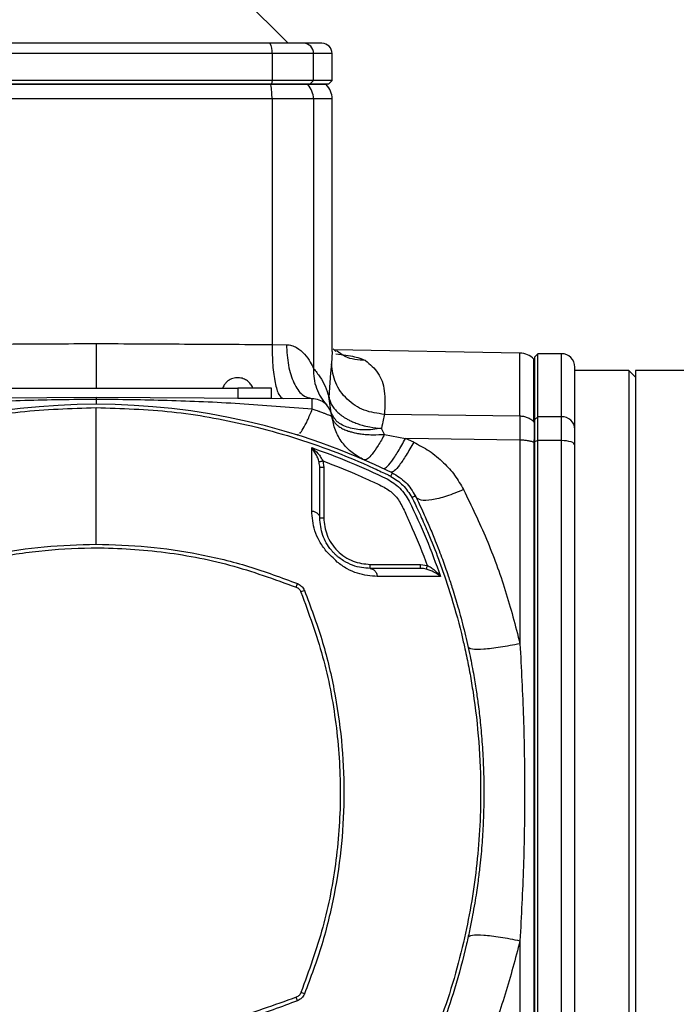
# Model space of a CAD drawing. Header units: millimetres. Extents: x 708 to 6010, y 131 to 3804.
# Tile 6 of 54: x 2188 to 2286, y 382 to 528. Entities that reach past the tile are written whole.
import ezdxf

# ---------------------------------------------------------------- set-up
doc = ezdxf.new("R2010")
doc.units = ezdxf.units.MM

msp = doc.modelspace()

# ---------------------------------------------------------------- linework, layer by layer
at = {"color": 7, "linetype": 'Continuous', "lineweight": 25}
for p, q in [((2228.04, 524.63), (2218.93, 533.74)), ((2225.64, 523.13), (2173.45, 523.13)), ((2225.64, 523.13), (2225.64, 519.13)), ((2231.79, 523.13), (2225.64, 523.13)), ((2231.79, 519.13), (2231.79, 523.13)), ((2234.54, 519.13), (2234.54, 523.13)), ((2225.64, 519.13), (2173.45, 519.13)), ((2173.55, 518.63), (2225.53, 518.63)), ((2225.45, 518.51), (2173.63, 518.51)), ((2225.43, 518.63), (2225.45, 518.51)), ((2230.93, 518.51), (2225.45, 518.51)), ((2225.64, 519.13), (2225.53, 518.63)), ((2225.53, 518.63), (2231.3, 518.63)), ((2231.79, 519.13), (2225.64, 519.13)), ((2230.81, 518.63), (2230.93, 518.51)), ((2231.3, 518.63), (2231.79, 519.13)), ((2231.3, 518.63), (2234.04, 518.63)), ((2234.54, 519.13), (2231.79, 519.13)), ((2233.66, 518.51), (2233.54, 518.63)), ((2234.04, 518.63), (2234.54, 519.13)), ((2225.64, 516.39), (2173.45, 516.39)), ((2225.64, 516.39), (2225.64, 479.99)), ((2231.79, 516.39), (2225.64, 516.39)), ((2231.79, 516.39), (2231.79, 476.44)), ((2234.54, 478.97), (2234.54, 516.39)), ((2225.64, 479.99), (2227.78, 479.96)), ((2234.54, 478.97), (2234.45, 477.13)), ((2235.11, 478.94), (2234.7, 479.34)), ((2262.39, 478.72), (2234.84, 479.2)), ((2264.54, 477.75), (2264.47, 477.82)), ((2264.47, 468.52), (2264.47, 477.82)), ((2265.04, 478.63), (2264.54, 478.13)), ((2264.54, 478.13), (2264.54, 468.82)), ((2268.54, 478.63), (2265.04, 478.63)), ((2265.04, 469.29), (2265.04, 478.63)), ((2278.54, 476.13), (2270.54, 476.13)), ((2279.54, 475.13), (2278.54, 476.13)), ((2278.54, 476.13), (2278.54, 351.13)), ((2291.54, 476.13), (2279.54, 476.13)), ((2279.54, 476.13), (2279.54, 413.63)), ((2178.54, 473.52), (2220.54, 473.52)), ((2220.54, 473.52), (2220.54, 472.02)), ((2225.54, 473.52), (2220.54, 473.52)), ((2225.54, 472.02), (2225.54, 473.52)), ((2199.54, 472.13), (2167.53, 471.96)), ((2231.56, 471.96), (2199.54, 472.13)), ((2220.54, 472.02), (2225.54, 472.02)), ((2234.4, 469.87), (2234.06, 472.28)), ((2262.39, 469.36), (2242.3, 469.63)), ((2264.54, 468.45), (2264.47, 468.52)), ((2264.54, 468.45), (2264.47, 468.52)), ((2265.04, 469.29), (2264.54, 468.82)), ((2264.54, 468.82), (2264.54, 465.57)), ((2265.04, 465.75), (2265.04, 469.29)), ((2268.54, 469.29), (2265.04, 469.29)), ((2268.54, 465.75), (2268.54, 469.29)), ((2242.32, 466.67), (2241.88, 467.56)), ((2229.35, 466.59), (2229.54, 466.68)), ((2242.32, 466.67), (2245.41, 466.05)), ((2246.64, 465.5), (2245.41, 466.05)), ((2262.39, 465.82), (2245.41, 466.05)), ((2262.39, 465.82), (2262.39, 435.64)), ((2265.04, 465.75), (2264.54, 465.57)), ((2264.54, 465.69), (2264.54, 465.47)), ((2264.54, 465.57), (2264.54, 361.69)), ((2265.04, 361.52), (2265.04, 465.75)), ((2268.54, 465.75), (2265.04, 465.75)), ((2268.54, 361.52), (2268.54, 465.75)), ((2264.47, 465.5), (2264.47, 413.63)), ((2264.54, 465.47), (2264.47, 465.5)), ((2233.16, 462.74), (2233.3, 461.75)), ((2233.3, 461.75), (2233.3, 454.29)), ((2232.7, 454.29), (2233.3, 454.29)), ((2240.2, 446.79), (2240.2, 447.39)), ((2240.2, 447.39), (2247.66, 447.39)), ((2247.66, 447.39), (2248.65, 447.25)), ((2279.54, 413.63), (2279.54, 351.13)), ((2262.39, 391.62), (2262.39, 361.45))]:
    msp.add_line(p, q, dxfattribs=at)
at = {"color": 8, "linetype": 'Continuous', "lineweight": 25}
for p, q in [((2234.54, 523.13), (2231.79, 523.13)), ((2233.66, 518.51), (2230.93, 518.51)), ((2234.54, 516.39), (2231.79, 516.39)), ((2262.39, 469.36), (2262.39, 478.72)), ((2268.54, 469.29), (2268.54, 478.63))]:
    msp.add_line(p, q, dxfattribs=at)
at = {"color": 7, "linetype": 'Continuous', "lineweight": 25, "flags": 128}
msp.add_lwpolyline([(2270.54, 465.05), (2270.5, 465.19), (2270.39, 465.32), (2270.21, 465.44), (2269.96, 465.54), (2269.65, 465.63), (2269.31, 465.69), (2268.93, 465.73), (2268.54, 465.75)], dxfattribs=at)
at = {"color": 7, "linetype": 'Continuous', "lineweight": 25}
for centre, radius, start, end in [((2223.6, 523.49), 2.06, 349.9835, 33.5973), ((2230.31, 523.15), 1.48, 359.3687, 89.3554), ((2233.04, 523.13), 1.5, 0, 90), ((2214.71, 516.51), 10.92, 359.3483, 10.5344), ((2228.75, 516.4), 3.03, 359.8939, 44.2107), ((2231.54, 516.39), 3, 0, 45), ((2262.33, 475.72), 3, 44.5154, 89), ((2268.54, 476.63), 2, 0, 90), ((2199.54, 371.13), 100, 63.9587, 116.0413), ((2268.6, 467.35), 1.94, 1.9014, 91.7812)]:
    msp.add_arc(centre, radius, start, end, dxfattribs=at)
for points, knots in [([(2225.32, 524.63), (2221.07, 524.63), (2212.55, 524.63), (2199.54, 524.63), (2186.53, 524.63), (2178.01, 524.63), (2173.76, 524.63)], [0, 0, 0, 0, 0.2493075, 0.5, 0.7506925, 1, 1, 1, 1]), ([(2230.32, 524.63), (2230.15, 524.63), (2229.79, 524.63), (2228.62, 524.63), (2227.11, 524.63), (2225.91, 524.63), (2225.32, 524.63)], [0, 0, 0, 0, 0.2447551, 0.4999946, 0.7552398, 1, 1, 1, 1]), ([(2233.04, 524.63), (2232.93, 524.63), (2232.7, 524.63), (2231.11, 524.63), (2230.32, 524.63)], [0, 0, 0, 0, 0.5, 1, 1, 1, 1]), ([(2173.45, 479.99), (2177.76, 480.01), (2186.39, 480.06), (2195.16, 480.11), (2199.54, 480.13)], [0, 0, 0, 0, 0.5000006, 1, 1, 1, 1]), ([(2199.54, 480.13), (2203.93, 480.11), (2212.7, 480.06), (2221.32, 480.01), (2225.64, 479.99)], [0, 0, 0, 0, 0.5, 1, 1, 1, 1]), ([(2225.64, 479.99), (2225.65, 478.94), (2225.69, 476.85), (2226.07, 474.21), (2226.61, 472.35), (2227.04, 472.11), (2227.26, 471.99)], [0, 0, 0, 0, 0.248997, 0.499328, 0.749664, 1, 1, 1, 1]), ([(2227.78, 479.96), (2227.84, 478.92), (2227.94, 476.82), (2228.81, 474.18), (2230.06, 472.33), (2231.06, 472.09), (2231.56, 471.96)], [0, 0, 0, 0, 0.25, 0.5, 0.749999, 1, 1, 1, 1]), ([(2227.78, 479.96), (2228.04, 479.94), (2228.58, 479.88), (2229.55, 479.44), (2230.52, 478.56), (2231.34, 477.37), (2231.64, 476.74), (2231.79, 476.44)], [0, 0, 0, 0, 0.113519, 0.241217, 0.498247, 0.765883, 1, 1, 1, 1]), ([(2239.47, 477.63), (2240.16, 477.05), (2241.53, 475.89), (2242.46, 473.23), (2242.35, 470.84), (2242.3, 469.63)], [0, 0, 0, 0, 0.328604, 0.661099, 1, 1, 1, 1]), ([(2264.47, 477.82), (2264.47, 477.71), (2264.47, 477.48), (2264.47, 475.64), (2264.47, 472.81), (2264.47, 469.95), (2264.47, 468.52)], [0, 0, 0, 0, 0.2499997, 0.5000005, 0.7500007, 1, 1, 1, 1]), ([(2231.79, 476.44), (2231.79, 475.94), (2231.8, 474.94), (2232.18, 473.49), (2232.81, 472.14), (2233.43, 471.38), (2233.74, 471)], [0, 0, 0, 0, 0.249457, 0.500003, 0.750546, 1, 1, 1, 1]), ([(2231.79, 476.44), (2232.12, 476.03), (2232.78, 475.19), (2233.54, 473.79), (2233.89, 472.79), (2234.06, 472.28)], [0, 0, 0, 0, 0.325908, 0.656699, 1, 1, 1, 1]), ([(2234.45, 477.13), (2234.39, 476.55), (2234.27, 475.38), (2234.13, 473.32), (2234.06, 472.28)], [0, 0, 0, 0, 0.496059, 1, 1, 1, 1]), ([(2242.3, 469.63), (2241.28, 469.77), (2239.23, 470.04), (2236.65, 471.78), (2234.83, 474.23), (2234.57, 476.16), (2234.45, 477.13)], [0, 0, 0, 0, 0.249206, 0.499468, 0.749735, 1, 1, 1, 1]), ([(2270.54, 467.41), (2270.54, 468.83), (2270.54, 471.66), (2270.54, 474.47), (2270.54, 476.3), (2270.54, 476.52), (2270.54, 476.63)], [0, 0, 0, 0, 0.249508, 0.5, 0.750493, 1, 1, 1, 1]), ([(2222.78, 473.53), (2222.78, 473.53), (2222.76, 473.65), (2222.58, 473.94), (2222.26, 474.39), (2221.71, 474.81), (2221, 475.07), (2220.2, 475.09), (2219.41, 474.84), (2218.84, 474.4), (2218.48, 473.94), (2218.36, 473.65), (2218.31, 473.53)], [0, 0, 0, 0, 0.001546, 0.065885, 0.173465, 0.289009, 0.417664, 0.559603, 0.701843, 0.837603, 0.932843, 1, 1, 1, 1]), ([(2199.54, 471.86), (2196.02, 471.82), (2188.92, 471.73), (2178.24, 471.26), (2171.08, 470.68), (2167.49, 470.4)], [0, 0, 0, 0, 0.328839, 0.663292, 1, 1, 1, 1]), ([(2199.54, 472.13), (2199.54, 472.12), (2199.54, 472.1), (2199.54, 471.94), (2199.54, 471.86)], [0, 0, 0, 0, 0.500019, 1, 1, 1, 1]), ([(2199.54, 471.86), (2199.54, 471.66), (2199.54, 471.23), (2199.54, 471.17), (2199.54, 471.13)], [0, 0, 0, 0, 0.47064, 1, 1, 1, 1]), ([(2231.6, 470.4), (2228.02, 470.68), (2220.85, 471.26), (2210.17, 471.73), (2203.06, 471.82), (2199.54, 471.86)], [0, 0, 0, 0, 0.33583, 0.671542, 1, 1, 1, 1]), ([(2231.6, 470.4), (2231.59, 470.62), (2231.59, 471.08), (2231.58, 471.57), (2231.57, 471.9), (2231.56, 471.94), (2231.56, 471.96)], [0, 0, 0, 0, 0.249986, 0.499992, 0.749984, 1, 1, 1, 1]), ([(2234.52, 469.31), (2234.44, 469.67), (2234.28, 470.38), (2233.58, 471.24), (2232.65, 471.84), (2231.92, 471.92), (2231.56, 471.96)], [0, 0, 0, 0, 0.25, 0.500002, 0.749998, 1, 1, 1, 1]), ([(2234.06, 472.28), (2234.09, 472.09), (2234.16, 471.72), (2234.41, 471.14), (2234.77, 470.58), (2235.25, 470.04), (2235.82, 469.54), (2236.43, 469.13), (2237.02, 468.8), (2237.58, 468.53), (2238.25, 468.26), (2239.1, 467.99), (2240.31, 467.7), (2241.29, 467.61), (2241.88, 467.56)], [0, 0, 0, 0, 0.080976, 0.160456, 0.250312, 0.329349, 0.413731, 0.500621, 0.553322, 0.612618, 0.67851, 0.750996, 0.850918, 1, 1, 1, 1]), ([(2156.01, 460.54), (2156.03, 460.55), (2156.07, 460.56), (2156.13, 460.6), (2156.23, 460.64), (2156.4, 460.73), (2156.71, 460.88), (2157.27, 461.14), (2158.26, 461.6), (2160.04, 462.41), (2163.25, 463.76), (2169.07, 465.93), (2177.64, 468.36), (2188.3, 470.27), (2195.79, 470.52), (2199.54, 470.65)], [0, 0, 0, 0, 0.001528, 0.002728, 0.00487, 0.008696, 0.015527, 0.027723, 0.049495, 0.088357, 0.157733, 0.281712, 0.501616, 0.750044, 1, 1, 1, 1]), ([(2199.54, 450.38), (2199.54, 452.36), (2199.54, 456.33), (2199.54, 461.66), (2199.54, 466.54), (2199.54, 469.28), (2199.54, 470.65)], [0, 0, 0, 0, 0.250441, 0.500117, 0.749734, 1, 1, 1, 1]), ([(2199.54, 470.65), (2203.3, 470.52), (2210.79, 470.27), (2220.26, 468.57), (2227.94, 466.54), (2233.7, 464.6), (2238.14, 462.81), (2240.92, 461.57), (2242.13, 460.99), (2242.66, 460.74), (2242.89, 460.63), (2242.99, 460.58), (2243.04, 460.55), (2243.06, 460.54), (2243.07, 460.54)], [0, 0, 0, 0, 0.250156, 0.498558, 0.638128, 0.778675, 0.902603, 0.95713, 0.981133, 0.991698, 0.996346, 0.998392, 0.999293, 1, 1, 1, 1]), ([(2234.52, 469.31), (2234.51, 469.32), (2234.49, 469.32), (2234.32, 469.4), (2234.06, 469.51), (2233.7, 469.65), (2233.25, 469.83), (2232.9, 469.96), (2232.65, 470.05), (2232.46, 470.11), (2232.11, 470.24), (2231.79, 470.34), (2231.6, 470.4)], [0, 0, 0, 0, 0.119443, 0.240487, 0.359703, 0.487774, 0.601954, 0.741501, 0.754877, 0.780999, 0.87067, 1, 1, 1, 1]), ([(2241.88, 467.56), (2240.99, 467.44), (2239.22, 467.2), (2236.91, 467.59), (2235.14, 468.46), (2234.65, 469.4), (2234.4, 469.87)], [0, 0, 0, 0, 0.250035, 0.500071, 0.750102, 1, 1, 1, 1]), ([(2239.29, 462.89), (2238.67, 463.22), (2237.43, 463.87), (2235.98, 465.42), (2234.92, 467.25), (2234.66, 468.62), (2234.52, 469.31)], [0, 0, 0, 0, 0.249999, 0.5, 0.75, 1, 1, 1, 1]), ([(2234.52, 469.31), (2234.55, 469.16), (2234.61, 468.87), (2234.86, 468.46), (2235.2, 468.09), (2235.67, 467.74), (2236.24, 467.43), (2236.84, 467.19), (2237.42, 467.01), (2238, 466.88), (2238.68, 466.75), (2239.54, 466.65), (2240.76, 466.58), (2241.74, 466.64), (2242.32, 466.67)], [0, 0, 0, 0, 0.088139, 0.166767, 0.249936, 0.331456, 0.415957, 0.500015, 0.553287, 0.61337, 0.680256, 0.753947, 0.852943, 1, 1, 1, 1]), ([(2242.3, 469.63), (2242.23, 469.38), (2242.1, 468.89), (2241.95, 468), (2241.88, 467.56)], [0, 0, 0, 0, 0.507263, 1, 1, 1, 1]), ([(2262.39, 469.36), (2262.39, 469.18), (2262.39, 468.83), (2262.39, 468), (2262.39, 467), (2262.39, 466.21), (2262.39, 465.82)], [0, 0, 0, 0, 0.249337, 0.500001, 0.750665, 1, 1, 1, 1]), ([(2264.47, 468.52), (2264.33, 468.64), (2264.04, 468.89), (2263.52, 469.15), (2262.97, 469.32), (2262.58, 469.34), (2262.39, 469.36)], [0, 0, 0, 0, 0.250006, 0.500004, 0.749999, 1, 1, 1, 1]), ([(2264.47, 468.52), (2264.47, 468.37), (2264.48, 468.07), (2264.48, 467.36), (2264.48, 466.51), (2264.47, 465.83), (2264.47, 465.5)], [0, 0, 0, 0, 0.250078, 0.5, 0.749908, 1, 1, 1, 1]), ([(2270.54, 465.05), (2270.54, 465.31), (2270.54, 465.84), (2270.54, 466.51), (2270.54, 467.07), (2270.54, 467.3), (2270.54, 467.41)], [0, 0, 0, 0, 0.247088, 0.500007, 0.752922, 1, 1, 1, 1]), ([(2242.32, 466.67), (2242, 466.09), (2241.35, 464.92), (2240.47, 463.68), (2239.73, 462.91), (2239.44, 462.9), (2239.29, 462.89)], [0, 0, 0, 0, 0.249436, 0.499623, 0.749815, 1, 1, 1, 1]), ([(2242.14, 461.6), (2242.28, 461.62), (2242.55, 461.66), (2243.34, 462.59), (2244.31, 464.05), (2245.05, 465.39), (2245.41, 466.05)], [0, 0, 0, 0, 0.250187, 0.500373, 0.750559, 1, 1, 1, 1]), ([(2264.47, 465.5), (2264.33, 465.54), (2264.04, 465.64), (2263.52, 465.73), (2262.97, 465.8), (2262.58, 465.81), (2262.39, 465.82)], [0, 0, 0, 0, 0.249997, 0.499996, 0.749996, 1, 1, 1, 1]), ([(2231.52, 455.34), (2231.52, 457.01), (2231.53, 460.36), (2231.53, 463.26), (2231.53, 464.7)], [0, 0, 0, 0, 0.499829, 1, 1, 1, 1]), ([(2231.53, 464.7), (2233.41, 464.02), (2237.2, 462.64), (2240.84, 460.93), (2242.68, 460.07)], [0, 0, 0, 0, 0.496851, 1, 1, 1, 1]), ([(2232.6, 462.57), (2232.54, 462.77), (2232.41, 463.19), (2232.06, 463.94), (2231.74, 464.4), (2231.53, 464.7)], [0, 0, 0, 0, 0.2425906, 0.493041, 1, 1, 1, 1]), ([(2231.53, 464.7), (2231.84, 464.43), (2232.31, 464.01), (2232.85, 463.31), (2233.06, 462.93), (2233.16, 462.74)], [0, 0, 0, 0, 0.507045, 0.757502, 1, 1, 1, 1]), ([(2246.64, 465.5), (2246.26, 464.83), (2245.5, 463.5), (2244.5, 462.04), (2243.7, 461.11), (2243.42, 461.08), (2243.28, 461.06)], [0, 0, 0, 0, 0.249997, 0.499996, 0.749999, 1, 1, 1, 1]), ([(2246.64, 465.5), (2247.41, 465.09), (2249.02, 464.26), (2251.05, 462.57), (2252.78, 460.64), (2253.61, 459.2), (2254.03, 458.48)], [0, 0, 0, 0, 0.2497457, 0.5160856, 0.7560399, 1, 1, 1, 1]), ([(2270.54, 362.21), (2270.54, 366.3), (2270.54, 374.52), (2270.54, 387.31), (2270.54, 400.39), (2270.54, 413.63), (2270.54, 426.87), (2270.54, 439.95), (2270.54, 452.75), (2270.54, 460.97), (2270.54, 465.05)], [0, 0, 0, 0, 0.123276, 0.248018, 0.373757, 0.5, 0.626243, 0.751981, 0.876723, 1, 1, 1, 1]), ([(2233.16, 462.74), (2233.09, 462.71), (2232.94, 462.67), (2232.77, 462.62), (2232.65, 462.59), (2232.62, 462.58), (2232.6, 462.57)], [0, 0, 0, 0, 0.27969, 0.559458, 0.779751, 1, 1, 1, 1]), ([(2233.16, 462.74), (2234.95, 462.04), (2237.34, 461.12), (2240.27, 459.78), (2242.02, 459), (2243.68, 457.96), (2244.82, 456.35), (2245.6, 454.54), (2246.99, 451.55), (2247.94, 449.09), (2248.65, 447.25)], [0, 0, 0, 0, 0.246744, 0.328868, 0.412884, 0.494054, 0.576372, 0.661981, 0.746486, 1, 1, 1, 1]), ([(2232.7, 461.75), (2232.7, 461.89), (2232.69, 462.16), (2232.63, 462.44), (2232.6, 462.57)], [0, 0, 0, 0, 0.501773, 1, 1, 1, 1]), ([(2232.7, 454.29), (2232.7, 455.61), (2232.7, 458.23), (2232.7, 460.58), (2232.7, 461.75)], [0, 0, 0, 0, 0.500802, 1, 1, 1, 1]), ([(2233.3, 461.75), (2233.22, 461.75), (2233.07, 461.75), (2232.87, 461.75), (2232.73, 461.75), (2232.71, 461.75), (2232.7, 461.75)], [0, 0, 0, 0, 0.2500154, 0.4999993, 0.7500096, 1, 1, 1, 1]), ([(2242.68, 460.07), (2243.36, 459.65), (2244.72, 458.81), (2245.56, 457.45), (2245.98, 456.77)], [0, 0, 0, 0, 0.499839, 1, 1, 1, 1]), ([(2243.25, 460.44), (2243.22, 460.46), (2243.16, 460.49), (2243.1, 460.52), (2243.07, 460.54)], [0, 0, 0, 0, 0.508214, 1, 1, 1, 1]), ([(2243.25, 460.44), (2243.32, 460.61), (2243.45, 460.91), (2243.45, 460.96), (2243.44, 460.98)], [0, 0, 0, 0, 0.559503, 1, 1, 1, 1]), ([(2243.25, 460.44), (2243.89, 460.04), (2245.15, 459.24), (2245.95, 457.97), (2246.35, 457.34)], [0, 0, 0, 0, 0.500394, 1, 1, 1, 1]), ([(2243.44, 460.98), (2244.16, 460.55), (2245.6, 459.69), (2246.46, 458.25), (2246.89, 457.53)], [0, 0, 0, 0, 0.499829, 1, 1, 1, 1]), ([(2254.03, 458.48), (2253.17, 458.13), (2251.45, 457.43), (2249.23, 456.9), (2247.57, 456.82), (2247.17, 457.18), (2246.97, 457.37)], [0, 0, 0, 0, 0.250001, 0.5000005, 0.7500014, 1, 1, 1, 1]), ([(2254.03, 458.48), (2255.19, 456.06), (2257.53, 451.22), (2260.34, 443.58), (2261.7, 438.29), (2262.39, 435.64)], [0, 0, 0, 0, 0.334232, 0.667487, 1, 1, 1, 1]), ([(2246.35, 457.34), (2246.5, 457.41), (2246.81, 457.53), (2246.86, 457.53), (2246.89, 457.53)], [0, 0, 0, 0, 0.49999, 1, 1, 1, 1]), ([(2246.35, 457.34), (2246.37, 457.31), (2246.4, 457.25), (2246.43, 457.19), (2246.45, 457.16)], [0, 0, 0, 0, 0.50589, 1, 1, 1, 1]), ([(2246.45, 457.16), (2246.45, 457.16), (2246.45, 457.16), (2246.45, 457.16), (2246.45, 457.16), (2246.45, 457.16), (2246.45, 457.15), (2246.46, 457.13), (2246.52, 457.02), (2246.72, 456.61), (2247.16, 455.67), (2247.91, 454.06), (2249.02, 451.51), (2250.47, 447.85), (2252.16, 442.91), (2253.38, 438.56), (2254.12, 435.41), (2254.46, 433.85), (2254.73, 432.5), (2254.99, 431.15), (2255.22, 429.79), (2255.76, 426.44), (2256.37, 421.07), (2256.7, 412.36), (2256.13, 402.38), (2254.49, 392.92), (2252.45, 385.24), (2250.52, 379.48), (2248.73, 375.03), (2247.48, 372.26), (2246.91, 371.05), (2246.65, 370.52), (2246.54, 370.29), (2246.49, 370.19), (2246.46, 370.14), (2246.45, 370.11), (2246.45, 370.1)], [0, 0, 0, 0, 0.0000005, 0.0000012, 0.0000042, 0.0000157, 0.0000618, 0.0002462, 0.0009842, 0.003935, 0.0157336, 0.0353871, 0.0628895, 0.1085059, 0.1664831, 0.2363586, 0.2588381, 0.274148, 0.28945, 0.3047469, 0.3200411, 0.3353367, 0.4174055, 0.5000346, 0.6250629, 0.7492142, 0.8190048, 0.8892873, 0.9512733, 0.9785508, 0.9905598, 0.9958456, 0.9981516, 0.9991475, 0.9995713, 1, 1, 1, 1]), ([(2246.89, 457.53), (2246.89, 457.53), (2246.89, 457.53), (2246.91, 457.5), (2246.96, 457.4), (2247.14, 457.03), (2247.53, 456.2), (2248.19, 454.78), (2248.99, 452.96), (2249.76, 451.12), (2250.39, 449.51), (2250.88, 448.21), (2251.33, 446.96), (2251.83, 445.5), (2252.47, 443.55), (2253.27, 440.89), (2254.13, 437.69), (2254.88, 434.39), (2255.47, 431.39), (2255.88, 428.87), (2256.23, 426.45), (2256.54, 423.78), (2256.81, 420.66), (2257, 417.21), (2257.05, 414.35), (2257.04, 412.14), (2257, 410.61), (2256.94, 409.03), (2256.85, 407.41), (2256.74, 405.74), (2256.59, 404.03), (2256.43, 402.56), (2256.28, 401.26), (2256.12, 400.09), (2255.93, 398.71), (2255.67, 397.11), (2255.36, 395.31), (2254.96, 393.31), (2254.16, 389.64), (2252.87, 384.83), (2251.06, 379.42), (2249.51, 375.51), (2248.36, 372.85), (2247.61, 371.23), (2247.16, 370.29), (2246.96, 369.87), (2246.91, 369.77), (2246.89, 369.74), (2246.89, 369.73), (2246.89, 369.73), (2246.89, 369.73), (2246.89, 369.73), (2246.89, 369.73), (2246.89, 369.73)], [0, 0, 0, 0, 0.000028, 0.000271, 0.000966, 0.003625, 0.014024, 0.031197, 0.055144, 0.079771, 0.096915, 0.112248, 0.125769, 0.14078, 0.162957, 0.193529, 0.232494, 0.272365, 0.305117, 0.333278, 0.356848, 0.385767, 0.421982, 0.460058, 0.499993, 0.516299, 0.533124, 0.550469, 0.568333, 0.586717, 0.605621, 0.625043, 0.63567, 0.64867, 0.664042, 0.681786, 0.701903, 0.724392, 0.749254, 0.825858, 0.888539, 0.937295, 0.964724, 0.984318, 0.996077, 0.999018, 0.999754, 0.999938, 0.999984, 0.999996, 0.999999, 1, 1, 1, 1, 1]), ([(2233.66, 449.38), (2233.3, 449.86), (2232.59, 450.83), (2231.72, 452.88), (2231.6, 454.36), (2231.52, 455.34)], [0, 0, 0, 0, 0.249823, 0.50055, 1, 1, 1, 1]), ([(2231.52, 455.34), (2231.68, 455.3), (2232.01, 455.21), (2232.39, 454.96), (2232.65, 454.65), (2232.68, 454.41), (2232.7, 454.29)], [0, 0, 0, 0, 0.25001, 0.500016, 0.750018, 1, 1, 1, 1]), ([(2245.98, 456.77), (2246.84, 454.93), (2248.55, 451.29), (2249.93, 447.5), (2250.61, 445.62)], [0, 0, 0, 0, 0.503148, 1, 1, 1, 1]), ([(2240.2, 446.79), (2239.34, 446.86), (2238.05, 446.97), (2236.44, 447.77), (2235.65, 448.32), (2235.22, 448.68), (2234.87, 449), (2234.61, 449.29), (2233.87, 450.15), (2232.91, 451.9), (2232.78, 453.44), (2232.7, 454.29)], [0, 0, 0, 0, 0.2503136, 0.3762992, 0.4393836, 0.4710295, 0.5022917, 0.5336204, 0.5492794, 0.7514321, 1, 1, 1, 1]), ([(2233.3, 454.29), (2233.39, 453.42), (2233.54, 452.09), (2234.4, 450.48), (2235.29, 449.38), (2236.39, 448.49), (2238, 447.62), (2239.33, 447.48), (2240.2, 447.39)], [0, 0, 0, 0, 0.239458, 0.368362, 0.5, 0.63164, 0.760544, 1, 1, 1, 1]), ([(2169, 442.92), (2169.06, 443.07), (2169.15, 443.29), (2169.29, 443.59), (2169.62, 443.96), (2170.66, 444.3), (2172.74, 445.17), (2177.09, 446.62), (2183.35, 448.29), (2191.05, 449.5), (2199.68, 450.02), (2209.19, 449.46), (2219.44, 447.57), (2225.95, 445.2), (2229.22, 444.01)], [0, 0, 0, 0, 0.007789, 0.011777, 0.015614, 0.031246, 0.062683, 0.125534, 0.250747, 0.375216, 0.50013, 0.666643, 0.832763, 1, 1, 1, 1]), ([(2169.58, 444.51), (2169.59, 444.51), (2169.62, 444.52), (2169.66, 444.54), (2169.73, 444.57), (2169.85, 444.62), (2170.07, 444.71), (2170.46, 444.86), (2171.15, 445.13), (2172.4, 445.6), (2174.64, 446.39), (2178.68, 447.65), (2184.58, 449.06), (2191.87, 450.17), (2196.98, 450.31), (2199.54, 450.38)], [0, 0, 0, 0, 0.0015256, 0.002724, 0.0048634, 0.0086847, 0.0155085, 0.0276928, 0.0494509, 0.0883028, 0.1576604, 0.2814878, 0.501349, 0.7501073, 1, 1, 1, 1]), ([(2199.54, 450.38), (2202.1, 450.31), (2207.19, 450.17), (2214.76, 449.02), (2222.23, 447.24), (2227.02, 445.44), (2229.43, 444.54)], [0, 0, 0, 0, 0.2499983, 0.4987592, 0.7486267, 1, 1, 1, 1]), ([(2235.29, 447.75), (2235.02, 448.02), (2234.47, 448.56), (2233.93, 449.11), (2233.66, 449.38)], [0, 0, 0, 0, 0.499232, 1, 1, 1, 1]), ([(2241.25, 445.6), (2240.27, 445.69), (2238.8, 445.81), (2236.74, 446.68), (2235.78, 447.39), (2235.29, 447.75)], [0, 0, 0, 0, 0.49877, 0.749503, 1, 1, 1, 1]), ([(2240.2, 446.79), (2240.32, 446.77), (2240.56, 446.74), (2240.87, 446.48), (2241.13, 446.1), (2241.21, 445.77), (2241.25, 445.6)], [0, 0, 0, 0, 0.25002, 0.500017, 0.750018, 1, 1, 1, 1]), ([(2247.66, 446.79), (2246.49, 446.79), (2244.14, 446.79), (2241.52, 446.79), (2240.2, 446.79)], [0, 0, 0, 0, 0.499205, 1, 1, 1, 1]), ([(2247.66, 446.79), (2247.66, 446.8), (2247.66, 446.82), (2247.66, 446.96), (2247.66, 447.15), (2247.66, 447.31), (2247.66, 447.39)], [0, 0, 0, 0, 0.2499904, 0.5000007, 0.7499846, 1, 1, 1, 1]), ([(2248.48, 446.69), (2248.35, 446.72), (2248.07, 446.78), (2247.8, 446.79), (2247.66, 446.79)], [0, 0, 0, 0, 0.498215, 1, 1, 1, 1]), ([(2248.65, 447.25), (2248.62, 447.18), (2248.58, 447.03), (2248.53, 446.86), (2248.5, 446.74), (2248.49, 446.71), (2248.48, 446.69)], [0, 0, 0, 0, 0.279721, 0.55949, 0.779755, 1, 1, 1, 1]), ([(2250.61, 445.62), (2250.31, 445.83), (2249.85, 446.15), (2249.1, 446.5), (2248.69, 446.63), (2248.48, 446.69)], [0, 0, 0, 0, 0.507059, 0.757278, 1, 1, 1, 1]), ([(2248.65, 447.25), (2248.84, 447.15), (2249.22, 446.94), (2249.92, 446.4), (2250.34, 445.93), (2250.61, 445.62)], [0, 0, 0, 0, 0.242627, 0.492868, 1, 1, 1, 1]), ([(2250.61, 445.62), (2249.17, 445.62), (2246.28, 445.62), (2242.93, 445.61), (2241.25, 445.6)], [0, 0, 0, 0, 0.499971, 1, 1, 1, 1]), ([(2229.22, 444.01), (2229.25, 444.11), (2229.33, 444.29), (2229.4, 444.46), (2229.43, 444.54)], [0, 0, 0, 0, 0.500021, 1, 1, 1, 1]), ([(2229.22, 444.01), (2229.24, 444), (2229.28, 443.99), (2229.36, 443.95), (2229.49, 443.88), (2229.73, 443.7), (2229.85, 443.46), (2229.92, 443.3)], [0, 0, 0, 0, 0.083398, 0.12671, 0.252869, 0.501909, 1, 1, 1, 1]), ([(2229.43, 444.54), (2229.44, 444.53), (2229.47, 444.52), (2229.49, 444.51), (2229.51, 444.51)], [0, 0, 0, 0, 0.499935, 1, 1, 1, 1]), ([(2229.51, 444.51), (2229.6, 444.45), (2229.79, 444.35), (2230.13, 444.06), (2230.3, 443.78), (2230.42, 443.6)], [0, 0, 0, 0, 0.253842, 0.501961, 1, 1, 1, 1]), ([(2230.45, 443.52), (2230.37, 443.49), (2230.2, 443.42), (2230.02, 443.34), (2229.92, 443.3)], [0, 0, 0, 0, 0.499971, 1, 1, 1, 1]), ([(2229.92, 443.3), (2231.08, 440.13), (2233.4, 433.79), (2235.29, 423.79), (2235.98, 413.66), (2235.3, 403.54), (2233.42, 393.53), (2231.09, 387.16), (2229.92, 383.96)], [0, 0, 0, 0, 0.166385, 0.332781, 0.499905, 0.665717, 0.832335, 1, 1, 1, 1]), ([(2230.42, 443.6), (2230.42, 443.58), (2230.43, 443.56), (2230.44, 443.53), (2230.45, 443.52)], [0, 0, 0, 0, 0.499902, 1, 1, 1, 1]), ([(2230.45, 443.52), (2231.35, 441.12), (2233.14, 436.34), (2234.93, 428.89), (2236.04, 421.32), (2236.41, 413.66), (2236.05, 406.01), (2234.94, 398.44), (2233.15, 390.96), (2231.35, 386.15), (2230.45, 383.75)], [0, 0, 0, 0, 0.1252297, 0.2496341, 0.3743766, 0.499905, 0.6244081, 0.748754, 0.8741005, 1, 1, 1, 1]), ([(2262.39, 435.64), (2261.4, 435.45), (2259.42, 435.06), (2256.91, 434.78), (2255.13, 434.76), (2254.85, 434.98), (2254.71, 435.1)], [0, 0, 0, 0, 0.249335, 0.49993, 0.750522, 1, 1, 1, 1]), ([(2262.39, 435.64), (2262.58, 431.98), (2262.98, 424.67), (2263.12, 413.63), (2262.98, 402.59), (2262.58, 395.29), (2262.39, 391.62)], [0, 0, 0, 0, 0.250888, 0.5, 0.749111, 1, 1, 1, 1]), ([(2264.47, 413.63), (2264.47, 409.22), (2264.47, 400.39), (2264.47, 387.26), (2264.47, 374.3), (2264.47, 365.95), (2264.47, 361.77)], [0, 0, 0, 0, 0.25, 0.5, 0.75, 1, 1, 1, 1]), ([(2262.39, 391.62), (2261.7, 388.96), (2260.32, 383.62), (2257.48, 375.92), (2255.12, 371.05), (2253.94, 368.61)], [0, 0, 0, 0, 0.3325, 0.665757, 1, 1, 1, 1]), ([(2254.71, 392.17), (2254.85, 392.28), (2255.13, 392.51), (2256.91, 392.49), (2259.42, 392.2), (2261.4, 391.82), (2262.39, 391.62)], [0, 0, 0, 0, 0.249477, 0.500069, 0.750665, 1, 1, 1, 1]), ([(2229.22, 383.25), (2225.95, 382.06), (2219.45, 379.69), (2209.21, 377.81), (2199.28, 377.22), (2189.77, 377.86), (2180.81, 379.51), (2174.49, 381.46), (2170.94, 382.82), (2170.03, 383.18), (2169.55, 383.38), (2169.29, 383.67), (2169.15, 383.97), (2169.06, 384.2), (2169, 384.35)], [0, 0, 0, 0, 0.167088, 0.332897, 0.499238, 0.64546, 0.791038, 0.937143, 0.963538, 0.973887, 0.984247, 0.988157, 0.992142, 1, 1, 1, 1]), ([(2229.92, 383.96), (2229.91, 383.93), (2229.9, 383.89), (2229.86, 383.81), (2229.79, 383.69), (2229.61, 383.44), (2229.37, 383.33), (2229.22, 383.25)], [0, 0, 0, 0, 0.083387, 0.126685, 0.252844, 0.501867, 1, 1, 1, 1]), ([(2230.45, 383.75), (2230.37, 383.78), (2230.2, 383.84), (2230.02, 383.92), (2229.92, 383.96)], [0, 0, 0, 0, 0.499971, 1, 1, 1, 1]), ([(2199.54, 376.88), (2196.98, 376.96), (2191.86, 377.1), (2183.95, 378.3), (2177.46, 379.93), (2173.02, 381.43), (2171.09, 382.16), (2170.24, 382.49), (2169.87, 382.64), (2169.71, 382.71), (2169.63, 382.73), (2169.6, 382.75), (2169.58, 382.76), (2169.58, 382.76)], [0, 0, 0, 0, 0.250607, 0.499762, 0.77918, 0.902822, 0.957237, 0.981185, 0.991722, 0.996357, 0.998398, 0.999295, 1, 1, 1, 1]), ([(2229.43, 382.73), (2227.02, 381.82), (2222.23, 380.03), (2214.76, 378.25), (2207.19, 377.1), (2202.1, 376.95), (2199.54, 376.88)], [0, 0, 0, 0, 0.2515505, 0.5012028, 0.7499031, 1, 1, 1, 1]), ([(2229.43, 382.73), (2229.4, 382.81), (2229.33, 382.97), (2229.25, 383.16), (2229.22, 383.25)], [0, 0, 0, 0, 0.49995, 1, 1, 1, 1]), ([(2229.51, 382.76), (2229.49, 382.75), (2229.47, 382.74), (2229.44, 382.73), (2229.43, 382.73)], [0, 0, 0, 0, 0.500065, 1, 1, 1, 1]), ([(2230.42, 383.67), (2230.36, 383.57), (2230.26, 383.38), (2229.97, 383.04), (2229.69, 382.87), (2229.51, 382.76)], [0, 0, 0, 0, 0.253845, 0.501969, 1, 1, 1, 1]), ([(2230.45, 383.75), (2230.44, 383.73), (2230.43, 383.71), (2230.42, 383.68), (2230.42, 383.67)], [0, 0, 0, 0, 0.500261, 1, 1, 1, 1])]:
    msp.add_open_spline(points, degree=3, knots=knots, dxfattribs=at)
at = {"color": 8, "linetype": 'Continuous', "lineweight": 25}
for points, knots in [([(2199.54, 480.13), (2199.54, 479.48), (2199.54, 478.27), (2199.54, 476.31), (2199.54, 474.55), (2199.54, 473.81), (2199.54, 473.52)], [0, 0, 0, 0, 0.242408, 0.45403, 0.784568, 1, 1, 1, 1]), ([(2239.47, 477.63), (2238.42, 477.69), (2236.83, 477.79), (2235.6, 478.75), (2235.19, 479.07)], [0, 0, 0, 0, 0.664275, 1, 1, 1, 1]), ([(2235.1, 478.59), (2236.12, 478.46), (2238.15, 478.22), (2239.03, 477.83), (2239.47, 477.63)], [0, 0, 0, 0, 0.5023818, 1, 1, 1, 1]), ([(2229.73, 466.78), (2229.9, 466.99), (2230.24, 467.41), (2230.89, 468.68), (2231.36, 469.83), (2231.6, 470.4)], [0, 0, 0, 0, 0.333323, 0.666666, 1, 1, 1, 1])]:
    msp.add_open_spline(points, degree=3, knots=knots, dxfattribs=at)

doc.saveas('drawing.dxf')
